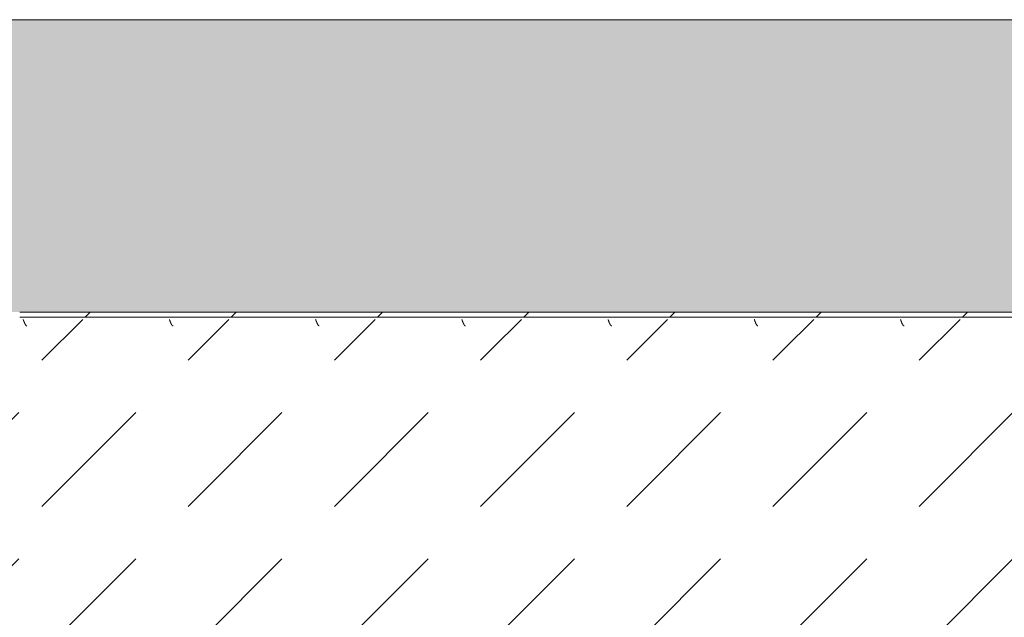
# Model space of a CAD drawing. Header units: millimetres. Extents: x -26056 to 31686, y 27504 to 88472.
# Tile 12 of 30: x -21053 to -20211, y 38447 to 38958. Entities that reach past the tile are written whole.
import ezdxf

# ---------------------------------------------------------------- set-up
doc = ezdxf.new("R2010")
doc.units = ezdxf.units.MM
doc.linetypes.add('4_ Штрихпунктир_ 10 х 2 мм', pattern=[1400, 1000, -200, 0, -200])
for name, color, linetype, lineweight in [('Оборудование', 7, 'Continuous', 9), ('Оси', 7, 'Continuous', 9), ('Перекрытия', 7, 'Continuous', 9), ('Штриховка поверхностей', 7, 'Continuous', 9)]:
    doc.layers.add(name, color=color, linetype=linetype, lineweight=lineweight)
pattern_1 = [(45, (36000.02, 80325), (0, 250.00043), [12.5, -341.053]), (45, (36000.02, 80200), (0, 250.00043), [12.5, -341.053]), (45, (36125.02, 80200), (0, 250.00043), [12.5, -341.053]), (45, (36178.68, 80378.66), (0, 250.00043), [100.887, -252.666]), (45, (36178.68, 80253.66), (0, 250.00043), [100.887, -252.666]), (45, (36053.68, 80378.66), (0, 250.00043), [100.887, -252.666]), (45, (36053.68, 80253.66), (0, 250.00043), [113.387, -240.166])]
pattern_2 = [(45, (37650.02, 80325), (0, 250.00043), [12.5, -341.053]), (45, (37650.02, 80200), (0, 250.00043), [12.5, -341.053]), (45, (37775.02, 80200), (0, 250.00043), [12.5, -341.053]), (45, (37828.68, 80378.66), (0, 250.00043), [100.887, -252.666]), (45, (37828.68, 80253.66), (0, 250.00043), [100.887, -252.666]), (45, (37703.68, 80378.66), (0, 250.00043), [100.887, -252.666]), (45, (37703.68, 80253.66), (0, 250.00043), [113.387, -240.166])]

# ---------------------------------------------------------------- blocks, each defined once
blk = doc.blocks.new('ПР_Низ пояс - Тип 1-5480961-ВКК_План 1 этажа_З_ЭОМ_кабель_')
at = {"layer": 'Оборудование', "true_color": 0xffffff}
h = blk.add_hatch(dxfattribs=at)
h.set_pattern_fill('FP_31', style=0, pattern_type=2)
h.set_pattern_definition(pattern_1)
h.paths.add_polyline_path([(750, 588), (750, 6.26), (2400, 6.26), (2400, 588), (830.63, 588)])
h = blk.add_hatch(dxfattribs=at)
h.set_pattern_fill('FP_31', style=0, pattern_type=2)
h.set_pattern_definition(pattern_1)
h.paths.add_polyline_path([(750, 4.26), (750, 0), (2400, 0), (2400, 4.26), (2108.18, 4.26)])
blk = doc.blocks.new('FP_85-ВКК_План 1 этажа_З_ЭОМ_кабель_')
at = {"layer": 'Оборудование', "color": 7, "true_color": 0xffffff}
for p, q in [((1643.91, 11.77), (1643.95, 11.76)), ((1643.95, 11.76), (1644, 11.76)), ((1644, 11.76), (1644.05, 11.74)), ((1644.05, 11.74), (1644.1, 11.73)), ((1644.1, 11.73), (1644.15, 11.71)), ((1644.15, 11.71), (1644.2, 11.69)), ((1644.2, 11.69), (1644.25, 11.66)), ((1644.25, 11.66), (1644.3, 11.64)), ((1644.3, 11.64), (1644.35, 11.61)), ((1644.35, 11.61), (1644.4, 11.57)), ((1644.4, 11.57), (1644.45, 11.53)), ((1644.45, 11.53), (1644.49, 11.49)), ((1644.49, 11.49), (1644.54, 11.45)), ((1644.54, 11.45), (1644.59, 11.4)), ((1644.59, 11.4), (1644.64, 11.35)), ((1644.64, 11.35), (1644.69, 11.3)), ((1644.69, 11.3), (1644.74, 11.24)), ((1644.74, 11.24), (1644.79, 11.18)), ((1644.79, 11.18), (1644.84, 11.12)), ((1644.84, 11.12), (1644.89, 11.05)), ((1644.89, 11.05), (1644.94, 10.99)), ((1644.94, 10.99), (1644.99, 10.91)), ((1644.99, 10.91), (1645.03, 10.84)), ((1645.03, 10.84), (1645.08, 10.76)), ((1645.08, 10.76), (1645.13, 10.69)), ((1645.13, 10.69), (1645.18, 10.6)), ((1645.18, 10.6), (1645.23, 10.52)), ((1645.23, 10.52), (1645.28, 10.43)), ((1645.28, 10.43), (1645.33, 10.34)), ((1645.33, 10.34), (1645.38, 10.25)), ((1645.38, 10.25), (1645.43, 10.16)), ((1645.43, 10.16), (1645.48, 10.06)), ((1645.48, 10.06), (1645.53, 9.96)), ((1645.53, 9.96), (1645.57, 9.86)), ((1645.57, 9.86), (1645.62, 9.75)), ((1645.62, 9.75), (1645.67, 9.65)), ((1645.67, 9.65), (1645.72, 9.54)), ((1645.72, 9.54), (1645.77, 9.43)), ((1645.77, 9.43), (1645.82, 9.32)), ((1645.82, 9.32), (1645.87, 9.21)), ((1645.87, 9.21), (1645.92, 9.09)), ((1645.92, 9.09), (1645.97, 8.97)), ((1645.97, 8.97), (1646.02, 8.86)), ((1646.02, 8.86), (1646.07, 8.74)), ((1646.07, 8.74), (1646.11, 8.61)), ((1646.11, 8.61), (1646.16, 8.49)), ((1646.16, 8.49), (1646.21, 8.37)), ((1768.91, 11.77), (1768.95, 11.76)), ((1768.95, 11.76), (1769, 11.76)), ((1769, 11.76), (1769.05, 11.74)), ((1769.05, 11.74), (1769.1, 11.73)), ((1769.1, 11.73), (1769.15, 11.71)), ((1769.15, 11.71), (1769.2, 11.69)), ((1769.2, 11.69), (1769.25, 11.66)), ((1769.25, 11.66), (1769.3, 11.64)), ((1769.3, 11.64), (1769.35, 11.61)), ((1769.35, 11.61), (1769.4, 11.57)), ((1769.4, 11.57), (1769.45, 11.53)), ((1769.45, 11.53), (1769.49, 11.49)), ((1769.49, 11.49), (1769.54, 11.45)), ((1769.54, 11.45), (1769.59, 11.4)), ((1769.59, 11.4), (1769.64, 11.35)), ((1769.64, 11.35), (1769.69, 11.3)), ((1769.69, 11.3), (1769.74, 11.24)), ((1769.74, 11.24), (1769.79, 11.18)), ((1769.79, 11.18), (1769.84, 11.12)), ((1769.84, 11.12), (1769.89, 11.05)), ((1769.89, 11.05), (1769.94, 10.99)), ((1769.94, 10.99), (1769.99, 10.91)), ((1769.99, 10.91), (1770.03, 10.84)), ((1770.03, 10.84), (1770.08, 10.76)), ((1770.08, 10.76), (1770.13, 10.69)), ((1770.13, 10.69), (1770.18, 10.6)), ((1770.18, 10.6), (1770.23, 10.52)), ((1770.23, 10.52), (1770.28, 10.43)), ((1770.28, 10.43), (1770.33, 10.34)), ((1770.33, 10.34), (1770.38, 10.25)), ((1770.38, 10.25), (1770.43, 10.16)), ((1770.43, 10.16), (1770.48, 10.06)), ((1770.48, 10.06), (1770.53, 9.96)), ((1770.53, 9.96), (1770.57, 9.86)), ((1770.57, 9.86), (1770.62, 9.75)), ((1770.62, 9.75), (1770.67, 9.65)), ((1770.67, 9.65), (1770.72, 9.54)), ((1770.72, 9.54), (1770.77, 9.43)), ((1770.77, 9.43), (1770.82, 9.32)), ((1770.82, 9.32), (1770.87, 9.21)), ((1770.87, 9.21), (1770.92, 9.09)), ((1770.92, 9.09), (1770.97, 8.97)), ((1770.97, 8.97), (1771.02, 8.86)), ((1771.02, 8.86), (1771.07, 8.74)), ((1771.07, 8.74), (1771.11, 8.61)), ((1771.11, 8.61), (1771.16, 8.49)), ((1771.16, 8.49), (1771.21, 8.37)), ((1893.91, 11.77), (1893.95, 11.76)), ((1893.95, 11.76), (1894, 11.76)), ((1894, 11.76), (1894.05, 11.74)), ((1894.05, 11.74), (1894.1, 11.73)), ((1894.1, 11.73), (1894.15, 11.71)), ((1894.15, 11.71), (1894.2, 11.69)), ((1894.2, 11.69), (1894.25, 11.66)), ((1894.25, 11.66), (1894.3, 11.64)), ((1894.3, 11.64), (1894.35, 11.61)), ((1894.35, 11.61), (1894.4, 11.57)), ((1894.4, 11.57), (1894.45, 11.53)), ((1894.45, 11.53), (1894.49, 11.49)), ((1894.49, 11.49), (1894.54, 11.45)), ((1894.54, 11.45), (1894.59, 11.4)), ((1894.59, 11.4), (1894.64, 11.35)), ((1894.64, 11.35), (1894.69, 11.3)), ((1894.69, 11.3), (1894.74, 11.24)), ((1894.74, 11.24), (1894.79, 11.18)), ((1894.79, 11.18), (1894.84, 11.12)), ((1894.84, 11.12), (1894.89, 11.05)), ((1894.89, 11.05), (1894.94, 10.99)), ((1894.94, 10.99), (1894.99, 10.91)), ((1894.99, 10.91), (1895.03, 10.84)), ((1895.03, 10.84), (1895.08, 10.76)), ((1895.08, 10.76), (1895.13, 10.69)), ((1895.13, 10.69), (1895.18, 10.6)), ((1895.18, 10.6), (1895.23, 10.52)), ((1895.23, 10.52), (1895.28, 10.43)), ((1895.28, 10.43), (1895.33, 10.34)), ((1895.33, 10.34), (1895.38, 10.25)), ((1895.38, 10.25), (1895.43, 10.16)), ((1895.43, 10.16), (1895.48, 10.06)), ((1895.48, 10.06), (1895.53, 9.96)), ((1895.53, 9.96), (1895.57, 9.86)), ((1895.57, 9.86), (1895.62, 9.75)), ((1895.62, 9.75), (1895.67, 9.65)), ((1895.67, 9.65), (1895.72, 9.54)), ((1895.72, 9.54), (1895.77, 9.43)), ((1895.77, 9.43), (1895.82, 9.32)), ((1895.82, 9.32), (1895.87, 9.21)), ((1895.87, 9.21), (1895.92, 9.09)), ((1895.92, 9.09), (1895.97, 8.97)), ((1895.97, 8.97), (1896.02, 8.86)), ((1896.02, 8.86), (1896.07, 8.74)), ((1896.07, 8.74), (1896.11, 8.61)), ((1896.11, 8.61), (1896.16, 8.49)), ((1896.16, 8.49), (1896.21, 8.37)), ((2018.91, 11.77), (2018.95, 11.76)), ((2018.95, 11.76), (2019, 11.76)), ((2019, 11.76), (2019.05, 11.74)), ((2019.05, 11.74), (2019.1, 11.73)), ((2019.1, 11.73), (2019.15, 11.71)), ((2019.15, 11.71), (2019.2, 11.69)), ((2019.2, 11.69), (2019.25, 11.66)), ((2019.25, 11.66), (2019.3, 11.64)), ((2019.3, 11.64), (2019.35, 11.61)), ((2019.35, 11.61), (2019.4, 11.57)), ((2019.4, 11.57), (2019.45, 11.53)), ((2019.45, 11.53), (2019.49, 11.49)), ((2019.49, 11.49), (2019.54, 11.45)), ((2019.54, 11.45), (2019.59, 11.4)), ((2019.59, 11.4), (2019.64, 11.35)), ((2019.64, 11.35), (2019.69, 11.3)), ((2019.69, 11.3), (2019.74, 11.24)), ((2019.74, 11.24), (2019.79, 11.18)), ((2019.79, 11.18), (2019.84, 11.12)), ((2019.84, 11.12), (2019.89, 11.05)), ((2019.89, 11.05), (2019.94, 10.99)), ((2019.94, 10.99), (2019.99, 10.91)), ((2019.99, 10.91), (2020.03, 10.84)), ((2020.03, 10.84), (2020.08, 10.76)), ((2020.08, 10.76), (2020.13, 10.69)), ((2020.13, 10.69), (2020.18, 10.6)), ((2020.18, 10.6), (2020.23, 10.52)), ((2020.23, 10.52), (2020.28, 10.43)), ((2020.28, 10.43), (2020.33, 10.34)), ((2020.33, 10.34), (2020.38, 10.25)), ((2020.38, 10.25), (2020.43, 10.16)), ((2020.43, 10.16), (2020.48, 10.06)), ((2020.48, 10.06), (2020.53, 9.96)), ((2020.53, 9.96), (2020.57, 9.86)), ((2020.57, 9.86), (2020.62, 9.75)), ((2020.62, 9.75), (2020.67, 9.65)), ((2020.67, 9.65), (2020.72, 9.54)), ((2020.72, 9.54), (2020.77, 9.43)), ((2020.77, 9.43), (2020.82, 9.32)), ((2020.82, 9.32), (2020.87, 9.21)), ((2020.87, 9.21), (2020.92, 9.09)), ((2020.92, 9.09), (2020.97, 8.97)), ((2020.97, 8.97), (2021.02, 8.86)), ((2021.02, 8.86), (2021.07, 8.74)), ((2021.07, 8.74), (2021.11, 8.61)), ((2021.11, 8.61), (2021.16, 8.49)), ((2021.16, 8.49), (2021.21, 8.37)), ((2143.91, 11.77), (2143.95, 11.76)), ((2143.95, 11.76), (2144, 11.76)), ((2144, 11.76), (2144.05, 11.74)), ((2144.05, 11.74), (2144.1, 11.73)), ((2144.1, 11.73), (2144.15, 11.71)), ((2144.15, 11.71), (2144.2, 11.69)), ((2144.2, 11.69), (2144.25, 11.66)), ((2144.25, 11.66), (2144.3, 11.64)), ((2144.3, 11.64), (2144.35, 11.61)), ((2144.35, 11.61), (2144.4, 11.57)), ((2144.4, 11.57), (2144.45, 11.53)), ((2144.45, 11.53), (2144.49, 11.49)), ((2144.49, 11.49), (2144.54, 11.45)), ((2144.54, 11.45), (2144.59, 11.4)), ((2144.59, 11.4), (2144.64, 11.35)), ((2144.64, 11.35), (2144.69, 11.3)), ((2144.69, 11.3), (2144.74, 11.24)), ((2144.74, 11.24), (2144.79, 11.18)), ((2144.79, 11.18), (2144.84, 11.12)), ((2144.84, 11.12), (2144.89, 11.05)), ((2144.89, 11.05), (2144.94, 10.99)), ((2144.94, 10.99), (2144.99, 10.91)), ((2144.99, 10.91), (2145.03, 10.84)), ((2145.03, 10.84), (2145.08, 10.76)), ((2145.08, 10.76), (2145.13, 10.69)), ((2145.13, 10.69), (2145.18, 10.6)), ((2145.18, 10.6), (2145.23, 10.52)), ((2145.23, 10.52), (2145.28, 10.43)), ((2145.28, 10.43), (2145.33, 10.34)), ((2145.33, 10.34), (2145.38, 10.25)), ((2145.38, 10.25), (2145.43, 10.16)), ((2145.43, 10.16), (2145.48, 10.06)), ((2145.48, 10.06), (2145.53, 9.96)), ((2145.53, 9.96), (2145.57, 9.86)), ((2145.57, 9.86), (2145.62, 9.75)), ((2145.62, 9.75), (2145.67, 9.65)), ((2145.67, 9.65), (2145.72, 9.54)), ((2145.72, 9.54), (2145.77, 9.43)), ((2145.77, 9.43), (2145.82, 9.32)), ((2145.82, 9.32), (2145.87, 9.21)), ((2145.87, 9.21), (2145.92, 9.09)), ((2145.92, 9.09), (2145.97, 8.97)), ((2145.97, 8.97), (2146.02, 8.86)), ((2146.02, 8.86), (2146.07, 8.74)), ((2146.07, 8.74), (2146.11, 8.61)), ((2146.11, 8.61), (2146.16, 8.49)), ((2146.16, 8.49), (2146.21, 8.37)), ((2268.91, 11.77), (2268.95, 11.76)), ((2268.95, 11.76), (2269, 11.76)), ((2269, 11.76), (2269.05, 11.74)), ((2269.05, 11.74), (2269.1, 11.73)), ((2269.1, 11.73), (2269.15, 11.71)), ((2269.15, 11.71), (2269.2, 11.69)), ((2269.2, 11.69), (2269.25, 11.66)), ((2269.25, 11.66), (2269.3, 11.64)), ((2269.3, 11.64), (2269.35, 11.61)), ((2269.35, 11.61), (2269.4, 11.57)), ((2269.4, 11.57), (2269.45, 11.53)), ((2269.45, 11.53), (2269.49, 11.49)), ((2269.49, 11.49), (2269.54, 11.45)), ((2269.54, 11.45), (2269.59, 11.4)), ((2269.59, 11.4), (2269.64, 11.35)), ((2269.64, 11.35), (2269.69, 11.3)), ((2269.69, 11.3), (2269.74, 11.24)), ((2269.74, 11.24), (2269.79, 11.18)), ((2269.79, 11.18), (2269.84, 11.12)), ((2269.84, 11.12), (2269.89, 11.05)), ((2269.89, 11.05), (2269.94, 10.99)), ((2269.94, 10.99), (2269.99, 10.91)), ((2269.99, 10.91), (2270.03, 10.84)), ((2270.03, 10.84), (2270.08, 10.76)), ((2270.08, 10.76), (2270.13, 10.69)), ((2270.13, 10.69), (2270.18, 10.6)), ((2270.18, 10.6), (2270.23, 10.52)), ((2270.23, 10.52), (2270.28, 10.43)), ((2270.28, 10.43), (2270.33, 10.34)), ((2270.33, 10.34), (2270.38, 10.25)), ((2270.38, 10.25), (2270.43, 10.16)), ((2270.43, 10.16), (2270.48, 10.06)), ((2270.48, 10.06), (2270.53, 9.96)), ((2270.53, 9.96), (2270.57, 9.86)), ((2270.57, 9.86), (2270.62, 9.75)), ((2270.62, 9.75), (2270.67, 9.65)), ((2270.67, 9.65), (2270.72, 9.54)), ((2270.72, 9.54), (2270.77, 9.43)), ((2270.77, 9.43), (2270.82, 9.32)), ((2270.82, 9.32), (2270.87, 9.21)), ((2270.87, 9.21), (2270.92, 9.09)), ((2270.92, 9.09), (2270.97, 8.97)), ((2270.97, 8.97), (2271.02, 8.86)), ((2271.02, 8.86), (2271.07, 8.74)), ((2271.07, 8.74), (2271.11, 8.61)), ((2271.11, 8.61), (2271.16, 8.49)), ((2271.16, 8.49), (2271.21, 8.37)), ((2393.91, 11.77), (2393.95, 11.76)), ((2393.95, 11.76), (2394, 11.76)), ((2394, 11.76), (2394.05, 11.74)), ((2394.05, 11.74), (2394.1, 11.73)), ((2394.1, 11.73), (2394.15, 11.71)), ((2394.15, 11.71), (2394.2, 11.69)), ((2394.2, 11.69), (2394.25, 11.66)), ((2394.25, 11.66), (2394.3, 11.64)), ((2394.3, 11.64), (2394.35, 11.61)), ((2394.35, 11.61), (2394.4, 11.57)), ((2394.4, 11.57), (2394.45, 11.53)), ((2394.45, 11.53), (2394.49, 11.49)), ((2394.49, 11.49), (2394.54, 11.45)), ((2394.54, 11.45), (2394.59, 11.4)), ((2394.59, 11.4), (2394.64, 11.35)), ((2394.64, 11.35), (2394.69, 11.3)), ((2394.69, 11.3), (2394.74, 11.24)), ((2394.74, 11.24), (2394.79, 11.18)), ((2394.79, 11.18), (2394.84, 11.12)), ((2394.84, 11.12), (2394.89, 11.05)), ((2394.89, 11.05), (2394.94, 10.99)), ((2394.94, 10.99), (2394.99, 10.91)), ((2394.99, 10.91), (2395.03, 10.84)), ((2395.03, 10.84), (2395.08, 10.76)), ((2395.08, 10.76), (2395.13, 10.69)), ((2395.13, 10.69), (2395.18, 10.6)), ((2395.18, 10.6), (2395.23, 10.52)), ((2395.23, 10.52), (2395.28, 10.43)), ((2395.28, 10.43), (2395.33, 10.34)), ((2395.33, 10.34), (2395.38, 10.25)), ((2395.38, 10.25), (2395.43, 10.16)), ((2395.43, 10.16), (2395.48, 10.06)), ((2395.48, 10.06), (2395.53, 9.96)), ((2395.53, 9.96), (2395.57, 9.86)), ((2395.57, 9.86), (2395.62, 9.75)), ((2395.62, 9.75), (2395.67, 9.65)), ((2395.67, 9.65), (2395.72, 9.54)), ((2395.72, 9.54), (2395.77, 9.43)), ((2395.77, 9.43), (2395.82, 9.32)), ((2395.82, 9.32), (2395.87, 9.21)), ((2395.87, 9.21), (2395.92, 9.09)), ((2395.92, 9.09), (2395.97, 8.97)), ((2395.97, 8.97), (2396.02, 8.86)), ((2396.02, 8.86), (2396.07, 8.74)), ((2396.07, 8.74), (2396.11, 8.61)), ((2396.11, 8.61), (2396.16, 8.49)), ((2396.16, 8.49), (2396.21, 8.37)), ((1646.21, 8.37), (1646.26, 8.24)), ((1646.26, 8.24), (1646.31, 8.11)), ((1646.31, 8.11), (1646.36, 7.99)), ((1646.36, 7.99), (1646.41, 7.86)), ((1646.41, 7.86), (1646.46, 7.73)), ((1646.46, 7.73), (1646.51, 7.6)), ((1646.51, 7.6), (1646.56, 7.46)), ((1646.56, 7.46), (1646.61, 7.33)), ((1646.61, 7.33), (1646.65, 7.2)), ((1646.65, 7.2), (1646.7, 7.07)), ((1646.7, 7.07), (1646.75, 6.93)), ((1646.75, 6.93), (1646.8, 6.8)), ((1646.8, 6.8), (1646.85, 6.66)), ((1646.85, 6.66), (1646.9, 6.53)), ((1646.9, 6.53), (1646.95, 6.39)), ((1646.95, 6.39), (1647, 6.26)), ((1771.21, 8.37), (1771.26, 8.24)), ((1771.26, 8.24), (1771.31, 8.11)), ((1771.31, 8.11), (1771.36, 7.99)), ((1771.36, 7.99), (1771.41, 7.86)), ((1771.41, 7.86), (1771.46, 7.73)), ((1771.46, 7.73), (1771.51, 7.6)), ((1771.51, 7.6), (1771.56, 7.46)), ((1771.56, 7.46), (1771.61, 7.33)), ((1771.61, 7.33), (1771.65, 7.2)), ((1771.65, 7.2), (1771.7, 7.07)), ((1771.7, 7.07), (1771.75, 6.93)), ((1771.75, 6.93), (1771.8, 6.8)), ((1771.8, 6.8), (1771.85, 6.66)), ((1771.85, 6.66), (1771.9, 6.53)), ((1771.9, 6.53), (1771.95, 6.39)), ((1771.95, 6.39), (1772, 6.26)), ((1896.21, 8.37), (1896.26, 8.24)), ((1896.26, 8.24), (1896.31, 8.11)), ((1896.31, 8.11), (1896.36, 7.99)), ((1896.36, 7.99), (1896.41, 7.86)), ((1896.41, 7.86), (1896.46, 7.73)), ((1896.46, 7.73), (1896.51, 7.6)), ((1896.51, 7.6), (1896.56, 7.46)), ((1896.56, 7.46), (1896.61, 7.33)), ((1896.61, 7.33), (1896.65, 7.2)), ((1896.65, 7.2), (1896.7, 7.07)), ((1896.7, 7.07), (1896.75, 6.93)), ((1896.75, 6.93), (1896.8, 6.8)), ((1896.8, 6.8), (1896.85, 6.66)), ((1896.85, 6.66), (1896.9, 6.53)), ((1896.9, 6.53), (1896.95, 6.39)), ((1896.95, 6.39), (1897, 6.26)), ((2021.21, 8.37), (2021.26, 8.24)), ((2021.26, 8.24), (2021.31, 8.11)), ((2021.31, 8.11), (2021.36, 7.99)), ((2021.36, 7.99), (2021.41, 7.86)), ((2021.41, 7.86), (2021.46, 7.73)), ((2021.46, 7.73), (2021.51, 7.6)), ((2021.51, 7.6), (2021.56, 7.46)), ((2021.56, 7.46), (2021.61, 7.33)), ((2021.61, 7.33), (2021.65, 7.2)), ((2021.65, 7.2), (2021.7, 7.07)), ((2021.7, 7.07), (2021.75, 6.93)), ((2021.75, 6.93), (2021.8, 6.8)), ((2021.8, 6.8), (2021.85, 6.66)), ((2021.85, 6.66), (2021.9, 6.53)), ((2021.9, 6.53), (2021.95, 6.39)), ((2021.95, 6.39), (2022, 6.26)), ((2146.21, 8.37), (2146.26, 8.24)), ((2146.26, 8.24), (2146.31, 8.11)), ((2146.31, 8.11), (2146.36, 7.99)), ((2146.36, 7.99), (2146.41, 7.86)), ((2146.41, 7.86), (2146.46, 7.73)), ((2146.46, 7.73), (2146.51, 7.6)), ((2146.51, 7.6), (2146.56, 7.46)), ((2146.56, 7.46), (2146.61, 7.33)), ((2146.61, 7.33), (2146.65, 7.2)), ((2146.65, 7.2), (2146.7, 7.07)), ((2146.7, 7.07), (2146.75, 6.93)), ((2146.75, 6.93), (2146.8, 6.8)), ((2146.8, 6.8), (2146.85, 6.66)), ((2146.85, 6.66), (2146.9, 6.53)), ((2146.9, 6.53), (2146.95, 6.39)), ((2146.95, 6.39), (2147, 6.26)), ((2271.21, 8.37), (2271.26, 8.24)), ((2271.26, 8.24), (2271.31, 8.11)), ((2271.31, 8.11), (2271.36, 7.99)), ((2271.36, 7.99), (2271.41, 7.86)), ((2271.41, 7.86), (2271.46, 7.73)), ((2271.46, 7.73), (2271.51, 7.6)), ((2271.51, 7.6), (2271.56, 7.46)), ((2271.56, 7.46), (2271.61, 7.33)), ((2271.61, 7.33), (2271.65, 7.2)), ((2271.65, 7.2), (2271.7, 7.07)), ((2271.7, 7.07), (2271.75, 6.93)), ((2271.75, 6.93), (2271.8, 6.8)), ((2271.8, 6.8), (2271.85, 6.66)), ((2271.85, 6.66), (2271.9, 6.53)), ((2271.9, 6.53), (2271.95, 6.39)), ((2271.95, 6.39), (2272, 6.26)), ((2396.21, 8.37), (2396.26, 8.24)), ((2396.26, 8.24), (2396.31, 8.11)), ((2396.31, 8.11), (2396.36, 7.99)), ((2396.36, 7.99), (2396.41, 7.86)), ((2396.41, 7.86), (2396.46, 7.73)), ((2396.46, 7.73), (2396.51, 7.6)), ((2396.51, 7.6), (2396.56, 7.46)), ((2396.56, 7.46), (2396.61, 7.33)), ((2396.61, 7.33), (2396.65, 7.2)), ((2396.65, 7.2), (2396.7, 7.07)), ((2396.7, 7.07), (2396.75, 6.93)), ((2396.75, 6.93), (2396.8, 6.8)), ((2396.8, 6.8), (2396.85, 6.66)), ((2396.85, 6.66), (2396.9, 6.53)), ((2396.9, 6.53), (2396.95, 6.39)), ((2396.95, 6.39), (2397, 6.26))]:
    blk.add_line(p, q, dxfattribs=at)
blk = doc.blocks.new('ПР_Низ пояс - Тип 1-V83-ВКК_План 1 этажа_З_ЭОМ_кабель_')
at = {"layer": 'Оборудование', "true_color": 0xffffff}
h = blk.add_hatch(dxfattribs=at)
h.set_pattern_fill('FP_32', style=0, pattern_type=2)
h.set_pattern_definition(pattern_2)
h.paths.add_polyline_path([(750, 588), (750, 6.26), (2400, 6.26), (2400, 588), (777.22, 588)])
h = blk.add_hatch(dxfattribs=at)
h.set_pattern_fill('FP_32', style=0, pattern_type=2)
h.set_pattern_definition(pattern_2)
h.paths.add_polyline_path([(750, 4.26), (750, 0), (2400, 0), (2400, 4.26), (2054.77, 4.26)])
at = {"layer": 'Оборудование', "color": 254, "true_color": 0xcccccc}
for p, q in [((750, 4.26), (2400, 4.26)), ((750, 0), (2400, 0))]:
    blk.add_line(p, q, dxfattribs=at)
blk.add_blockref('FP_85-ВКК_План 1 этажа_З_ЭОМ_кабель_', (0, 0), dxfattribs=at)
blk = doc.blocks.new('Наметкина 10_ТД_АРФ_К2_R21_rvt-1-ВКК_План 1 этажа_З_ЭОМ_кабель_')
at = {"layer": 'Штриховка поверхностей', "lineweight": 5, "true_color": 0xfafafa}
blk.add_hatch(color=7, dxfattribs=at).paths.add_polyline_path([(32600, 78656.21), (39640, 78656.21), (39640, 79820), (33850.02, 79820.58), (33850.02, 79850), (39640, 79850), (39640, 79855), (33850.02, 79855), (33850.02, 80450), (39640, 80450), (39640, 80700), (34100, 80700), (34100, 80600), (33800, 80600), (33800, 80700), (32600, 80700), (32600, 80173.26)])
at = {"layer": 'Перекрытия', "color": 254, "true_color": 0xcccccc}
blk.add_line((34100, 80700), (39640, 80700), dxfattribs=at)
at = {"layer": 'Оборудование', "color": 254, "lineweight": 9, "true_color": 0xcccccc, "rotation": 180}
for name, p in [('ПР_Низ пояс - Тип 1-5480961-ВКК_План 1 этажа_З_ЭОМ_кабель_', (36250.02, 80450)), ('ПР_Низ пояс - Тип 1-V83-ВКК_План 1 этажа_З_ЭОМ_кабель_', (37900.02, 80450))]:
    blk.add_blockref(name, p, dxfattribs=at)

msp = doc.modelspace()

# ---------------------------------------------------------------- linework, layer by layer
at = {"layer": 'Оси', "color": 253, "linetype": '4_ Штрихпунктир_ 10 х 2 мм', "true_color": 0xaaaaaa}
msp.add_line((30886.2, 38957.64), (-24495.81, 38957.64), dxfattribs=at)

# ---------------------------------------------------------------- block references
at = {"lineweight": 5}
msp.add_blockref('Наметкина 10_ТД_АРФ_К2_R21_rvt-1-ВКК_План 1 этажа_З_ЭОМ_кабель_', (-56552.73, -41742.36), dxfattribs=at)

doc.saveas('drawing.dxf')
